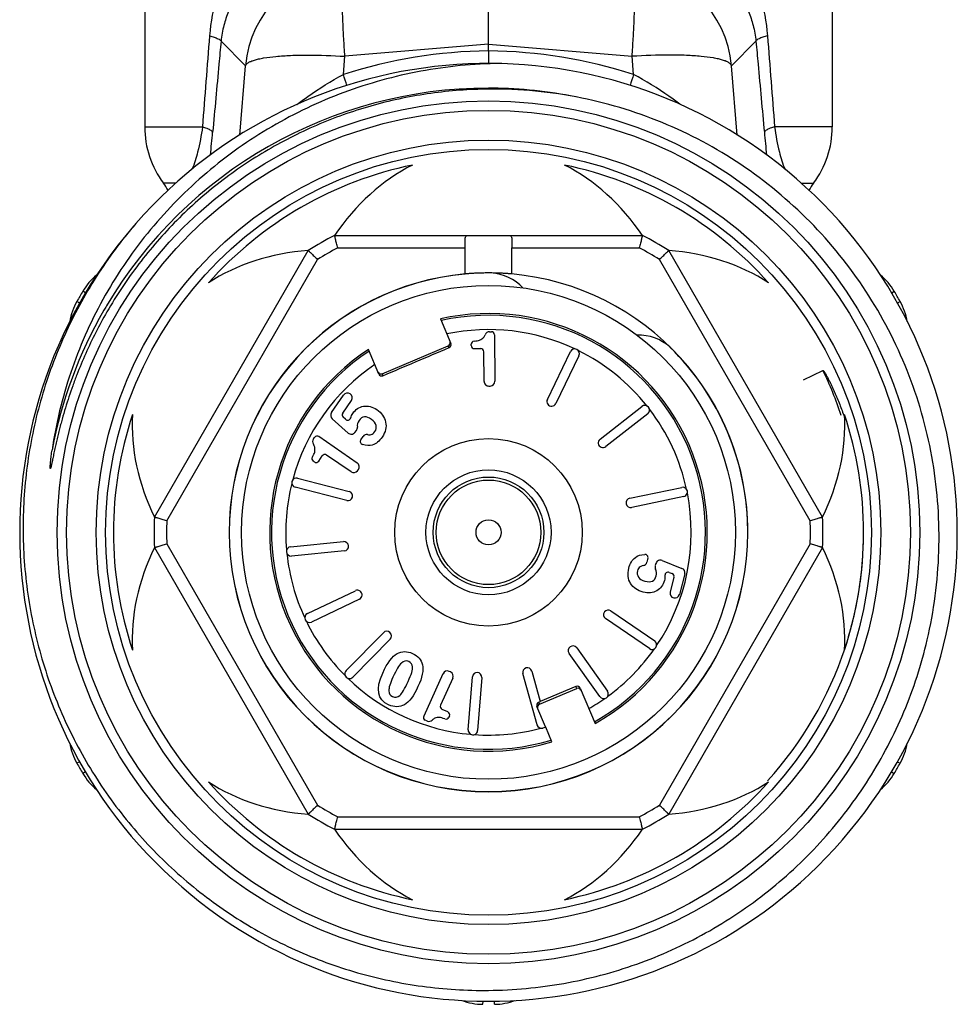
# Model space of a CAD drawing. Header units: millimetres. Extents: x 17747 to 112039, y -74980 to 446921.
# Tile 12 of 256: x 29153 to 29183, y -74508 to -74477. Entities that reach past the tile are written whole.
import ezdxf

# ---------------------------------------------------------------- set-up
doc = ezdxf.new("R2010")
doc.units = ezdxf.units.MM

msp = doc.modelspace()

# ---------------------------------------------------------------- linework, layer by layer
at = {"color": 0, "linetype": 'Continuous', "lineweight": -2}
for p, q in [((29157.075, -74473.004), (29157.075, -74480.088)), ((29179.075, -74473.004), (29179.075, -74480.088)), ((29168.075, -74477.44), (29168.075, -74474.561)), ((29160.301, -74478.131), (29159.517, -74477.35)), ((29175.849, -74478.131), (29176.633, -74477.35)), ((29168.075, -74477.44), (29163.481, -74477.83)), ((29168.075, -74477.656), (29168.075, -74477.44)), ((29168.075, -74477.44), (29172.669, -74477.83)), ((29168.075, -74477.656), (29168.075, -74478.06)), ((29163.433, -74478.41), (29163.481, -74477.83)), ((29172.716, -74478.41), (29172.669, -74477.83)), ((29160.12, -74480.349), (29160.301, -74478.131)), ((29176.03, -74480.35), (29175.849, -74478.131)), ((29157.075, -74480.088), (29158.922, -74480.088)), ((29179.075, -74480.088), (29177.228, -74480.088)), ((29158.069, -74481.888), (29157.675, -74481.888)), ((29178.075, -74481.888), (29178.475, -74481.888)), ((29163.151, -74483.559), (29172.998, -74483.559)), ((29163.25, -74483.959), (29167.327, -74483.959)), ((29167.327, -74484.793), (29167.327, -74483.959)), ((29168.823, -74484.793), (29168.823, -74483.959)), ((29168.823, -74483.959), (29172.9, -74483.959)), ((29157.386, -74492.573), (29162.309, -74484.045)), ((29157.782, -74492.688), (29162.606, -74484.331)), ((29178.368, -74492.688), (29173.543, -74484.331)), ((29178.764, -74492.573), (29173.84, -74484.045)), ((29155.181, -74485.401), (29155.092, -74485.348)), ((29180.967, -74485.402), (29181.058, -74485.348)), ((29154.997, -74485.723), (29154.906, -74485.671)), ((29181.154, -74485.722), (29181.244, -74485.671)), ((29166.534, -74486.231), (29166.868, -74487.017)), ((29168.109, -74486.639), (29168.168, -74486.639)), ((29168.269, -74486.738), (29168.282, -74488.226)), ((29164.672, -74487.986), (29166.789, -74487.087)), ((29166.815, -74487.148), (29166.789, -74487.087)), ((29167.523, -74487.083), (29167.522, -74487.041)), ((29164.567, -74487.994), (29164.233, -74487.208)), ((29167.624, -74487.182), (29167.827, -74487.18)), ((29167.936, -74488.23), (29167.928, -74487.28)), ((29169.959, -74488.808), (29170.698, -74487.276)), ((29170.968, -74487.407), (29170.229, -74488.938)), ((29164.672, -74487.986), (29164.698, -74488.047)), ((29178.155, -74488.177), (29178.776, -74487.876)), ((29168.087, -74488.378), (29168.133, -74488.378)), ((29163.054, -74489.229), (29163.44, -74488.667)), ((29163.413, -74489.246), (29163.691, -74488.84)), ((29171.645, -74490.08), (29172.985, -74489.033)), ((29173.17, -74489.269), (29171.829, -74490.316)), ((29163.582, -74489.882), (29163.077, -74489.425)), ((29163.502, -74489.443), (29163.428, -74489.377)), ((29163.874, -74490.841), (29162.647, -74489.997)), ((29163.803, -74489.86), (29163.849, -74489.798)), ((29163.989, -74490.1), (29164.061, -74489.997)), ((29162.474, -74490.072), (29162.508, -74490.023)), ((29162.641, -74490.781), (29162.756, -74490.613)), ((29163.678, -74491.126), (29162.895, -74490.587)), ((29162.502, -74490.807), (29162.467, -74490.783)), ((29163.887, -74491.087), (29163.913, -74491.049)), ((29161.966, -74491.325), (29163.613, -74491.75)), ((29163.538, -74492.041), (29161.891, -74491.615)), ((29172.594, -74491.966), (29174.26, -74491.62)), ((29174.321, -74491.913), (29172.656, -74492.26)), ((29157.782, -74493.431), (29162.606, -74501.788)), ((29161.741, -74493.518), (29163.434, -74493.355)), ((29178.368, -74493.431), (29173.543, -74501.788)), ((29157.386, -74493.545), (29162.309, -74502.073)), ((29163.463, -74493.654), (29161.77, -74493.817)), ((29178.764, -74493.545), (29173.84, -74502.073)), ((29173.176, -74493.889), (29173.144, -74494.011)), ((29173.433, -74494.051), (29173.411, -74494.125)), ((29173.633, -74493.956), (29174.264, -74494.212)), ((29173.858, -74494.34), (29173.951, -74494.378)), ((29174.353, -74494.388), (29174.183, -74495.048)), ((29174.01, -74494.495), (29173.887, -74494.972)), ((29162.28, -74495.657), (29163.816, -74494.925)), ((29163.945, -74495.195), (29162.41, -74495.928)), ((29171.99, -74495.568), (29173.392, -74496.531)), ((29173.222, -74496.779), (29171.82, -74495.815)), ((29163.518, -74497.482), (29164.71, -74496.269)), ((29164.924, -74496.479), (29163.732, -74497.692)), ((29171.639, -74498.315), (29170.652, -74496.93)), ((29170.896, -74496.756), (29171.883, -74498.14)), ((29166.86, -74497.526), (29166.818, -74497.507)), ((29169.461, -74497.498), (29169.732, -74498.475)), ((29166.619, -74497.581), (29166.002, -74498.936)), ((29166.934, -74497.725), (29166.54, -74498.589)), ((29167.427, -74499.376), (29167.561, -74497.681)), ((29167.86, -74497.704), (29167.726, -74499.4)), ((29169.627, -74499.217), (29169.172, -74497.578)), ((29169.704, -74498.56), (29170.9, -74498.052)), ((29170.874, -74497.99), (29169.732, -74498.475)), ((29170.9, -74498.052), (29170.874, -74497.99)), ((29171.005, -74498.043), (29171.485, -74499.173)), ((29169.733, -74498.478), (29169.679, -74498.502)), ((29169.679, -74498.502), (29169.704, -74498.56)), ((29166.775, -74498.806), (29166.59, -74498.722)), ((29169.902, -74499.283), (29169.626, -74498.633)), ((29166.105, -74499.093), (29166.051, -74499.069)), ((29166.824, -74498.939), (29166.807, -74498.977)), ((29169.907, -74499.295), (29169.811, -74499.321)), ((29170.104, -74499.759), (29169.907, -74499.295)), ((29154.995, -74500.397), (29154.906, -74500.447)), ((29181.153, -74500.396), (29181.244, -74500.447)), ((29155.183, -74500.716), (29155.092, -74500.77)), ((29180.968, -74500.717), (29181.058, -74500.77)), ((29163.25, -74502.159), (29172.9, -74502.159)), ((29163.151, -74502.559), (29172.998, -74502.559)), ((29167.89, -74508.054), (29167.888, -74508.158)), ((29168.26, -74508.054), (29168.261, -74508.158))]:
    msp.add_line(p, q, dxfattribs=at)
for radius in [13.8, 13.5, 12.55, 12.25, 7.9, 3, 2, 1.77, 1.673, 0.4]:
    msp.add_circle((29168.075, -74493.059), radius, dxfattribs=at)
for centre, radius, start, end in [((29163.79, -74478.44), 3.503, 95.0702, 174.9331), ((29172.36, -74478.44), 3.503, 5.0669, 84.9298), ((29168.249, -74493.405), 15.75, 90.6339, 107.8048), ((29167.901, -74493.405), 15.75, 72.1952, 89.3661), ((29168.075, -74493.059), 15, 139.2303, 138.8082), ((29109.423, -74495.407), 56.621, 17.0913, 17.4689), ((29226.735, -74495.409), 56.63, 162.5311, 162.9081), ((29168.075, -74493.059), 14.21, 90.002, 149.3478), ((29168.075, -74493.029), 14.18, 89.4131, 90.0033), ((29168.204, -74493.18), 14.302, 78.4831, 90.5187), ((29168.074, -74493.065), 14.216, 78.6748, 89.4107), ((29160.075, -74480.088), 3, 180, 216.8699), ((29176.075, -74480.088), 3, 323.1301, 0), ((29086.773, -74473.571), 72.784, 354.15434, 354.72585), ((29249.368, -74473.572), 72.775, 185.27414, 185.84724), ((29168.075, -74493.059), 12, 101.6766, 138.3234), ((29168.075, -74493.059), 12, 41.6766, 78.3234), ((29156.075, -74483.088), 2, 29.1836, 36.8699), ((29180.075, -74483.088), 2, 143.1301, 150.8636), ((29168.075, -74493.059), 10.7, 117.3956, 122.6044), ((29168.075, -74493.059), 10.7, 57.3956, 62.6044), ((29168.075, -74493.059), 10.3, 117.9331, 122.0669), ((29168.075, -74493.059), 10.3, 57.9331, 62.0669), ((29156.812, -74486.37), 2, 129.629, 149.292), ((29168.075, -74493.059), 8.3, 95.1728, 180), ((29168.075, -74493.059), 8.295, 95.1842, 180), ((29168.075, -74486.259), 1.5, 42.7113, 86.5541), ((29168.075, -74493.059), 8.3, 0, 84.8272), ((29179.338, -74486.37), 2, 30.708, 50.3124), ((29168.075, -74493.059), 15.1, 149.292, 150.708), ((29168.075, -74493.059), 15.1, 29.292, 30.708), ((29156.65, -74486.65), 2, 150.708, 170.3287), ((29168.053, -74493.047), 14.185, 149.3461, 150.007), ((29179.5, -74486.65), 2, 9.5991, 29.292), ((29168.075, -74493.059), 14.21, 150.0079, 169.3258), ((29168.075, -74493.059), 7, 299.1506, 102.7134), ((29168.075, -74493.059), 6.942, 299.202, 102.627), ((29168.075, -74493.059), 6.486, 64.7815, 101.8882), ((29168.11, -74486.789), 0.15, 90.5, 158.8914), ((29168.169, -74486.739), 0.1, 0.5, 90.5), ((29172.883, -74488.251), 1.5, 48.4459, 91.9926), ((29166.776, -74487.056), 0.1, 293.0502, 23.0616), ((29167.622, -74487.04), 0.1, 93.504, 180.5), ((29167.623, -74487.082), 0.1, 180.5, 270.5), ((29168.075, -74493.059), 8.295, 0, 45.6222), ((29168.075, -74493.059), 7, 123.2866, 286.8494), ((29168.075, -74493.059), 6.942, 123.373, 286.798), ((29167.828, -74487.28), 0.1, 0.5, 90.5), ((29170.833, -74487.341), 0.15, 334.25, 154.25), ((29168.075, -74493.059), 6.486, 38.5315, 63.7185), ((29168.075, -74493.059), 6.486, 124.1118, 164.9685), ((29164.659, -74487.955), 0.1, 202.9384, 292.9498), ((29168.056, -74493.067), 11.91, 18.3386, 25.8345), ((29168.086, -74488.228), 0.15, 180.5, 270.5), ((29168.132, -74488.228), 0.15, 270.5, 0.5), ((29163.563, -74488.752), 0.15, 325.5, 145.5), ((29170.094, -74488.873), 0.15, 154.25, 334.25), ((29173.077, -74489.151), 0.15, 308, 128), ((29168.075, -74493.059), 12, 161.6766, 198.3234), ((29163.177, -74489.314), 0.15, 145.5, 227.948), ((29163.495, -74489.302), 0.1, 145.5, 227.9551), ((29168.075, -74493.059), 6.486, 12.2815, 37.4685), ((29168.075, -74493.059), 12, 341.6766, 18.3234), ((29163.569, -74489.369), 0.1, 227.9551, 342.887), ((29162.59, -74490.08), 0.1, 55.5, 145.5), ((29163.683, -74489.77), 0.15, 227.948, 322.9906), ((29163.73, -74489.708), 0.15, 322.9906, 6.2843), ((29164.184, -74490.082), 0.15, 80.8809, 145.5), ((29162.598, -74490.157), 0.15, 145.5, 213.8914), ((29164.072, -74490.157), 0.1, 145.5, 252.8727), ((29171.737, -74490.198), 0.15, 128, 308), ((29162.839, -74490.67), 0.1, 55.5, 145.5), ((29162.524, -74490.7), 0.1, 148.504, 235.5), ((29162.559, -74490.724), 0.1, 235.5, 325.5), ((29163.789, -74490.964), 0.15, 325.5, 55.5), ((29163.763, -74491.002), 0.15, 235.5, 325.5), ((29168.075, -74493.059), 6.486, 166.0315, 184.9685), ((29161.929, -74491.47), 0.15, 75.5, 255.5), ((29163.575, -74491.896), 0.15, 255.5, 75.5), ((29168.075, -74493.059), 6.486, 326.0315, 11.2185), ((29174.29, -74491.766), 0.15, 281.75, 101.75), ((29172.625, -74492.113), 0.15, 101.75, 281.75), ((29168.075, -74493.059), 10.7, 177.3956, 182.6044), ((29168.075, -74493.059), 10.3, 177.9331, 182.0669), ((29168.075, -74493.059), 10.3, 357.9331, 2.0669), ((29168.075, -74493.059), 10.7, 357.3956, 2.6044), ((29168.41, -74493.083), 11.664, 0.7643, 1.4862), ((29168.075, -74493.059), 8.3, 180, 0), ((29168.075, -74493.059), 8.295, 180, 0), ((29168.384, -74493.083), 11.69, 358.1985, 359.7691), ((29168.4, -74493.083), 11.673, 0.0887, 0.7643), ((29168.395, -74493.083), 11.679, 359.7694, 0.0888), ((29163.449, -74493.505), 0.15, 275.5, 95.5), ((29168.375, -74493.083), 11.698, 357.9435, 358.1987), ((29161.756, -74493.668), 0.15, 95.5, 275.5), ((29168.075, -74493.059), 6.486, 186.0315, 204.9685), ((29173.079, -74493.864), 0.1, 345.5, 92.8727), ((29168.364, -74493.083), 11.71, 355.8618, 357.9431), ((29172.999, -74493.974), 0.15, 280.8809, 345.5), ((29173.577, -74494.095), 0.15, 67.948, 162.9906), ((29168.345, -74493.081), 11.729, 353.8837, 355.3589), ((29168.353, -74493.082), 11.721, 355.359, 355.862), ((29173.554, -74494.169), 0.15, 162.9906, 206.2843), ((29173.821, -74494.433), 0.1, 67.9551, 182.8871), ((29173.913, -74494.47), 0.1, 345.5, 67.9551), ((29174.208, -74494.351), 0.15, 345.5, 67.948), ((29168.327, -74493.079), 11.747, 351.9711, 353.8836), ((29168.317, -74493.078), 11.757, 351.4779, 351.9713), ((29163.88, -74495.06), 0.15, 295.5, 115.5), ((29174.037, -74495.011), 0.15, 165.5, 345.5), ((29168.309, -74493.077), 11.766, 350.1203, 351.4778), ((29168.268, -74493.068), 11.807, 341.7627, 350.1126), ((29162.345, -74495.792), 0.15, 115.5, 295.5), ((29171.905, -74495.692), 0.15, 55.5, 235.5), ((29168.075, -74493.059), 6.486, 206.0315, 224.9685), ((29164.817, -74496.374), 0.15, 315.5, 135.5), ((29173.307, -74496.655), 0.15, 235.5, 55.5), ((29170.774, -74496.843), 0.15, 35.5, 215.5), ((29168.075, -74493.059), 6.486, 306.0315, 324.9685), ((29168.26, -74493.064), 11.816, 317.7447, 341.759), ((29163.625, -74497.587), 0.15, 135.5, 315.5), ((29166.756, -74497.644), 0.15, 65.5, 155.5), ((29166.798, -74497.663), 0.15, 335.5, 65.5), ((29167.71, -74497.692), 0.15, 355.5, 175.5), ((29169.317, -74497.538), 0.15, 15.5, 195.5), ((29168.075, -74493.059), 6.486, 226.0315, 264.9685), ((29170.913, -74498.082), 0.1, 22.9368, 112.9569), ((29171.761, -74498.227), 0.15, 215.5, 35.5), ((29169.718, -74498.594), 0.1, 113.0431, 203.0632), ((29168.075, -74493.059), 6.486, 299.6402, 304.9685), ((29166.631, -74498.631), 0.1, 155.5, 245.5), ((29166.733, -74498.897), 0.1, 335.5, 65.5), ((29166.093, -74498.978), 0.1, 155.5, 245.5), ((29166.168, -74498.957), 0.15, 245.5, 313.8914), ((29166.716, -74498.935), 0.1, 248.504, 335.5), ((29167.577, -74499.388), 0.15, 175.5, 355.5), ((29168.075, -74493.059), 6.486, 266.0315, 284.9685), ((29169.771, -74499.177), 0.15, 195.5, 285.5), ((29156.65, -74499.469), 2, 189.5598, 209.292), ((29179.5, -74499.469), 2, 330.708, 350.3043), ((29168.075, -74493.059), 15.1, 209.292, 210.708), ((29168.075, -74493.059), 15.1, 329.292, 330.708), ((29156.812, -74499.749), 2, 210.708, 230.3412), ((29179.338, -74499.749), 2, 309.7718, 329.292), ((29168.075, -74493.059), 12, 221.6766, 258.3234), ((29168.075, -74493.059), 12, 281.6766, 318.3234), ((29168.075, -74493.059), 10.3, 237.9331, 242.0669), ((29168.075, -74493.059), 10.3, 297.9331, 302.0669), ((29168.075, -74493.059), 10.7, 237.3956, 242.6044), ((29168.075, -74493.059), 10.7, 297.3956, 302.6044), ((29167.913, -74506.158), 2, 249.737, 269.292), ((29168.237, -74506.158), 2, 270.708, 290.2622)]:
    msp.add_arc(centre, radius, start, end, dxfattribs=at)
for centre, major_axis, ratio, start_param, end_param in [((29168.075, -74488.543), (0, -7.823), 0.816497, -2.751544, -2.261468), ((29168.075, -74488.543), (0, -7.823), 0.816497, 2.261468, 2.751544), ((29164.163, -74490.801), (6.775, -3.911), 0.816497, -4.021717, -3.531642), ((29171.986, -74490.801), (6.775, 3.911), 0.816497, 0.390049, 0.880125), ((29166.75, -74486.995), (0.0391, -0.0921), 0.999848, 0, 1.387806), ((29164.633, -74487.893), (-0.0391, 0.0921), 0.999848, 7.853982, 9.424778), ((29164.163, -74490.801), (6.775, -3.911), 0.816497, -2.751544, -2.261468), ((29171.986, -74490.801), (6.775, 3.911), 0.816497, -0.880125, -0.390049), ((29164.163, -74495.317), (6.775, 3.911), 0.816497, -4.021717, -3.531642), ((29171.986, -74495.317), (6.775, -3.911), 0.816497, 0.390049, 0.880125), ((29170.939, -74498.144), (0.0391, -0.0921), 0.999848, 7.853982, 9.424778), ((29169.743, -74498.652), (-0.0391, 0.0921), 0.999848, 6.283185, 7.670991), ((29164.163, -74495.317), (6.775, 3.911), 0.816497, -2.751544, -2.261468), ((29171.986, -74495.317), (6.775, -3.911), 0.816497, -0.880125, -0.390049), ((29168.075, -74497.576), (0, -7.823), 0.816497, -0.880125, -0.390049), ((29168.075, -74497.576), (0, -7.823), 0.816497, 0.390049, 0.880125)]:
    msp.add_ellipse(centre, major_axis=major_axis, ratio=ratio, start_param=start_param, end_param=end_param, dxfattribs=at)
for points, knots in [([(29161.508, -74473.004), (29161.18, -74473.216), (29160.725, -74473.6), (29160.222, -74474.206), (29159.774, -74474.888), (29159.346, -74475.872), (29159.183, -74476.73), (29159.149, -74477.176)], [0, 0, 0, 0, 0.236383, 0.355525, 0.47665, 0.72911, 1, 1, 1, 1]), ([(29174.642, -74473.004), (29174.97, -74473.216), (29175.424, -74473.6), (29175.928, -74474.206), (29176.375, -74474.888), (29176.804, -74475.872), (29176.966, -74476.73), (29177.001, -74477.176)], [0, 0, 0, 0, 0.236383, 0.355525, 0.47665, 0.72911, 1, 1, 1, 1]), ([(29161.324, -74474.728), (29161.101, -74474.845), (29160.678, -74475.127), (29160.134, -74475.69), (29159.786, -74476.283), (29159.591, -74476.853), (29159.533, -74477.178), (29159.517, -74477.35)], [0, 0, 0, 0, 0.227856, 0.45619, 0.703057, 0.843391, 1, 1, 1, 1]), ([(29174.826, -74474.728), (29175.049, -74474.845), (29175.472, -74475.127), (29176.015, -74475.69), (29176.364, -74476.283), (29176.559, -74476.853), (29176.616, -74477.178), (29176.633, -74477.35)], [0, 0, 0, 0, 0.227856, 0.45619, 0.703057, 0.843391, 1, 1, 1, 1]), ([(29163.481, -74477.83), (29163.467, -74477.64), (29163.443, -74477.271), (29163.416, -74476.74), (29163.399, -74476.256), (29163.392, -74475.836), (29163.396, -74475.53), (29163.405, -74475.325), (29163.415, -74475.204), (29163.426, -74475.107), (29163.441, -74475.032), (29163.456, -74474.982), (29163.471, -74474.956), (29163.481, -74474.951)], [0, 0, 0, 0, 0.197448, 0.383206, 0.551789, 0.698562, 0.819359, 0.86896, 0.910905, 0.944973, 0.971014, 0.989114, 1, 1, 1, 1]), ([(29172.669, -74477.83), (29172.683, -74477.64), (29172.707, -74477.271), (29172.734, -74476.74), (29172.751, -74476.256), (29172.757, -74475.836), (29172.754, -74475.53), (29172.744, -74475.325), (29172.735, -74475.204), (29172.723, -74475.107), (29172.709, -74475.032), (29172.694, -74474.982), (29172.678, -74474.956), (29172.669, -74474.951)], [0, 0, 0, 0, 0.197448, 0.383206, 0.551789, 0.698562, 0.819359, 0.86896, 0.910905, 0.944973, 0.971014, 0.989114, 1, 1, 1, 1]), ([(29159.149, -74477.176), (29159.2, -74477.19), (29159.29, -74477.216), (29159.406, -74477.26), (29159.48, -74477.299), (29159.514, -74477.334), (29159.517, -74477.35)], [0, 0, 0, 0, 0.384383, 0.679056, 0.881179, 1, 1, 1, 1]), ([(29159.517, -74477.35), (29159.495, -74477.593), (29159.405, -74478.564), (29159.316, -74479.534), (29159.249, -74480.262)], [0, 0, 0, 0, 0.250129, 1, 1, 1, 1]), ([(29177.001, -74477.176), (29176.949, -74477.19), (29176.859, -74477.216), (29176.744, -74477.26), (29176.67, -74477.299), (29176.636, -74477.334), (29176.633, -74477.35)], [0, 0, 0, 0, 0.384383, 0.679056, 0.881179, 1, 1, 1, 1]), ([(29176.633, -74477.35), (29176.655, -74477.593), (29176.744, -74478.564), (29176.834, -74479.534), (29176.901, -74480.262)], [0, 0, 0, 0, 0.250129, 1, 1, 1, 1]), ([(29160.301, -74478.131), (29160.313, -74478.089), (29160.377, -74478.035), (29160.477, -74477.986), (29160.59, -74477.946), (29160.726, -74477.911), (29160.956, -74477.866), (29161.297, -74477.825), (29161.765, -74477.796), (29162.502, -74477.783), (29163.081, -74477.804), (29163.481, -74477.83)], [0, 0, 0, 0, 0.039817, 0.069007, 0.10527, 0.148712, 0.19925, 0.320444, 0.465743, 0.630843, 1, 1, 1, 1]), ([(29175.849, -74478.131), (29175.836, -74478.089), (29175.773, -74478.035), (29175.672, -74477.986), (29175.56, -74477.946), (29175.423, -74477.911), (29175.194, -74477.866), (29174.852, -74477.825), (29174.385, -74477.796), (29173.648, -74477.783), (29173.069, -74477.804), (29172.669, -74477.83)], [0, 0, 0, 0, 0.039817, 0.069007, 0.10527, 0.148712, 0.19925, 0.320444, 0.465743, 0.630843, 1, 1, 1, 1]), ([(29168.286, -74478.061), (29167.436, -74478.081), (29165.735, -74478.266), (29163.271, -74478.976), (29161.348, -74479.912), (29159.926, -74480.851), (29158.591, -74481.91), (29157.104, -74483.447), (29155.909, -74485.221), (29155.153, -74486.748), (29154.536, -74488.336), (29154.235, -74489.586), (29154.111, -74490.427)], [0, 0, 0, 0, 0.124979, 0.249957, 0.37493, 0.437476, 0.500021, 0.624989, 0.749955, 0.812492, 0.87504, 1, 1, 1, 1]), ([(29161.944, -74479.373), (29162.058, -74479.285), (29162.534, -74478.933), (29163.038, -74478.619), (29163.433, -74478.41)], [0, 0, 0, 0, 0.24471, 1, 1, 1, 1]), ([(29174.196, -74479.366), (29174.082, -74479.278), (29173.609, -74478.929), (29173.108, -74478.618), (29172.716, -74478.41)], [0, 0, 0, 0, 0.244791, 1, 1, 1, 1]), ([(29168.075, -74478.879), (29167.459, -74478.885), (29166.225, -74478.976), (29164.41, -74479.351), (29162.659, -74479.958), (29161.001, -74480.787), (29159.464, -74481.824), (29158.075, -74483.051), (29156.857, -74484.447), (29156.172, -74485.476), (29155.864, -74486.009)], [0, 0, 0, 0, 0.125039, 0.250061, 0.375073, 0.500072, 0.625063, 0.750047, 0.875026, 1, 1, 1, 1]), ([(29182.111, -74496.503), (29182.328, -74495.575), (29182.579, -74493.669), (29182.384, -74490.796), (29181.625, -74488.018), (29180.329, -74485.445), (29178.549, -74483.181), (29176.353, -74481.317), (29173.83, -74479.928), (29171.994, -74479.357), (29171.06, -74479.166)], [0, 0, 0, 0, 0.125004, 0.250009, 0.375009, 0.50001, 0.625011, 0.750011, 0.875, 1, 1, 1, 1]), ([(29158.922, -74480.088), (29158.887, -74480.359), (29158.8, -74480.818), (29158.662, -74481.263), (29158.593, -74481.443)], [0, 0, 0, 0, 0.587244, 1, 1, 1, 1]), ([(29158.922, -74480.088), (29158.968, -74480.101), (29159.048, -74480.128), (29159.15, -74480.171), (29159.217, -74480.211), (29159.246, -74480.246), (29159.249, -74480.262)], [0, 0, 0, 0, 0.378625, 0.670226, 0.873611, 1, 1, 1, 1]), ([(29177.228, -74480.088), (29177.182, -74480.101), (29177.102, -74480.128), (29176.999, -74480.171), (29176.932, -74480.211), (29176.903, -74480.246), (29176.901, -74480.262)], [0, 0, 0, 0, 0.378625, 0.670226, 0.873611, 1, 1, 1, 1]), ([(29177.228, -74480.088), (29177.263, -74480.359), (29177.35, -74480.819), (29177.488, -74481.265), (29177.558, -74481.445)], [0, 0, 0, 0, 0.58743, 1, 1, 1, 1]), ([(29156.787, -74483.181), (29156.327, -74483.717), (29155.482, -74484.857), (29154.469, -74486.727), (29153.73, -74488.722), (29153.282, -74490.801), (29153.132, -74492.923), (29153.286, -74495.045), (29153.74, -74497.123), (29154.485, -74499.116), (29155.507, -74500.982), (29156.785, -74502.683), (29158.293, -74504.184), (29160, -74505.453), (29161.872, -74506.464), (29163.87, -74507.195), (29165.952, -74507.632), (29167.368, -74507.72), (29168.075, -74507.713)], [0, 0, 0, 0, 0.062494, 0.125002, 0.187498, 0.249999, 0.3125, 0.375, 0.437499, 0.499998, 0.562499, 0.625002, 0.687503, 0.750001, 0.812501, 0.874997, 0.937507, 1, 1, 1, 1]), ([(29163.25, -74483.959), (29163.243, -74483.934), (29163.231, -74483.883), (29163.213, -74483.81), (29163.196, -74483.742), (29163.183, -74483.69), (29163.174, -74483.653), (29163.169, -74483.629), (29163.164, -74483.609), (29163.159, -74483.592), (29163.156, -74483.58), (29163.155, -74483.572), (29163.153, -74483.567), (29163.153, -74483.564), (29163.152, -74483.561), (29163.151, -74483.56), (29163.152, -74483.559), (29163.151, -74483.559)], [0, 0, 0, 0, 0.192194, 0.37797, 0.549967, 0.701873, 0.768403, 0.827666, 0.878994, 0.921856, 0.955733, 0.969154, 0.980187, 0.98881, 0.995001, 0.998738, 1, 1, 1, 1]), ([(29167.325, -74483.766), (29167.325, -74483.736), (29167.325, -74483.695), (29167.332, -74483.643), (29167.34, -74483.606), (29167.359, -74483.575), (29167.388, -74483.561), (29167.404, -74483.559), (29167.412, -74483.559)], [0, 0, 0, 0, 0.351227, 0.497304, 0.621768, 0.815461, 0.903944, 1, 1, 1, 1]), ([(29168.738, -74483.559), (29168.746, -74483.559), (29168.762, -74483.561), (29168.791, -74483.575), (29168.809, -74483.606), (29168.818, -74483.643), (29168.824, -74483.695), (29168.825, -74483.736), (29168.825, -74483.766)], [0, 0, 0, 0, 0.096056, 0.184539, 0.378232, 0.502696, 0.648773, 1, 1, 1, 1]), ([(29172.998, -74483.559), (29172.998, -74483.559), (29172.998, -74483.56), (29172.998, -74483.561), (29172.997, -74483.564), (29172.996, -74483.567), (29172.995, -74483.572), (29172.993, -74483.58), (29172.99, -74483.592), (29172.986, -74483.609), (29172.981, -74483.629), (29172.975, -74483.653), (29172.966, -74483.69), (29172.954, -74483.742), (29172.937, -74483.81), (29172.919, -74483.883), (29172.906, -74483.934), (29172.9, -74483.959)], [0, 0, 0, 0, 0.001262, 0.004999, 0.01119, 0.019813, 0.030846, 0.044267, 0.078144, 0.121006, 0.172334, 0.231597, 0.298127, 0.450033, 0.62203, 0.807806, 1, 1, 1, 1]), ([(29167.327, -74483.959), (29167.327, -74483.926), (29167.326, -74483.861), (29167.325, -74483.797), (29167.325, -74483.766)], [0, 0, 0, 0, 0.516422, 1, 1, 1, 1]), ([(29168.825, -74483.766), (29168.825, -74483.797), (29168.824, -74483.861), (29168.823, -74483.926), (29168.823, -74483.959)], [0, 0, 0, 0, 0.483578, 1, 1, 1, 1]), ([(29162.309, -74484.045), (29162.309, -74484.046), (29162.31, -74484.046), (29162.311, -74484.047), (29162.313, -74484.049), (29162.315, -74484.051), (29162.319, -74484.054), (29162.325, -74484.06), (29162.333, -74484.069), (29162.346, -74484.081), (29162.361, -74484.095), (29162.379, -74484.112), (29162.407, -74484.138), (29162.445, -74484.176), (29162.496, -74484.224), (29162.55, -74484.276), (29162.588, -74484.312), (29162.606, -74484.331)], [0, 0, 0, 0, 0.001262, 0.004999, 0.01119, 0.019813, 0.030846, 0.044267, 0.078144, 0.121006, 0.172334, 0.231597, 0.298127, 0.450033, 0.62203, 0.807806, 1, 1, 1, 1]), ([(29173.543, -74484.331), (29173.562, -74484.312), (29173.599, -74484.276), (29173.654, -74484.224), (29173.704, -74484.176), (29173.743, -74484.138), (29173.771, -74484.112), (29173.788, -74484.095), (29173.804, -74484.081), (29173.816, -74484.069), (29173.825, -74484.06), (29173.831, -74484.054), (29173.834, -74484.051), (29173.837, -74484.049), (29173.839, -74484.047), (29173.839, -74484.046), (29173.84, -74484.046), (29173.84, -74484.045)], [0, 0, 0, 0, 0.192194, 0.37797, 0.549967, 0.701873, 0.768403, 0.827666, 0.878994, 0.921856, 0.955733, 0.969154, 0.980187, 0.98881, 0.995001, 0.998738, 1, 1, 1, 1]), ([(29168.825, -74484.793), (29168.825, -74484.793), (29168.824, -74484.793), (29168.824, -74484.793), (29168.823, -74484.793), (29168.82, -74484.793), (29168.816, -74484.793), (29168.81, -74484.792), (29168.802, -74484.792), (29168.792, -74484.791), (29168.78, -74484.79), (29168.762, -74484.788), (29168.734, -74484.786), (29168.696, -74484.783), (29168.653, -74484.78), (29168.603, -74484.777), (29168.549, -74484.774), (29168.468, -74484.77), (29168.358, -74484.765), (29168.219, -74484.762), (29168.075, -74484.76), (29167.93, -74484.762), (29167.791, -74484.765), (29167.682, -74484.77), (29167.601, -74484.774), (29167.546, -74484.777), (29167.497, -74484.78), (29167.453, -74484.783), (29167.416, -74484.786), (29167.388, -74484.788), (29167.369, -74484.79), (29167.358, -74484.791), (29167.348, -74484.792), (29167.34, -74484.792), (29167.334, -74484.793), (29167.329, -74484.793), (29167.327, -74484.793), (29167.326, -74484.793), (29167.325, -74484.793), (29167.325, -74484.793), (29167.325, -74484.793)], [0, 0, 0, 0, 0.000155, 0.000609, 0.001364, 0.00242, 0.005429, 0.009633, 0.015027, 0.021596, 0.029317, 0.038171, 0.05919, 0.08446, 0.113715, 0.146679, 0.18304, 0.222435, 0.308822, 0.402539, 0.500004, 0.597467, 0.691184, 0.777572, 0.816966, 0.853326, 0.886289, 0.915544, 0.940814, 0.961833, 0.970685, 0.978406, 0.984973, 0.990367, 0.994571, 0.99758, 0.998635, 0.99939, 0.999845, 1, 1, 1, 1]), ([(29155.864, -74486.009), (29155.74, -74486.224), (29155.503, -74486.66), (29155.182, -74487.332), (29154.943, -74487.904), (29154.77, -74488.369), (29154.648, -74488.721), (29154.536, -74489.075), (29154.449, -74489.373), (29154.385, -74489.613), (29154.338, -74489.793), (29154.293, -74489.973), (29154.251, -74490.154), (29154.21, -74490.336), (29154.178, -74490.487), (29154.152, -74490.609), (29154.137, -74490.685), (29154.124, -74490.745), (29154.115, -74490.791), (29154.105, -74490.836), (29154.095, -74490.882), (29154.087, -74490.919), (29154.08, -74490.95), (29154.075, -74490.968), (29154.071, -74490.983), (29154.068, -74490.994), (29154.065, -74491.003), (29154.063, -74491.011), (29154.061, -74491.016), (29154.057, -74491.018), (29154.054, -74491.018), (29154.052, -74491.014), (29154.052, -74491.01), (29154.052, -74491.004), (29154.051, -74490.998), (29154.051, -74490.99), (29154.051, -74490.981), (29154.051, -74490.969), (29154.052, -74490.954), (29154.053, -74490.927), (29154.056, -74490.888), (29154.06, -74490.842), (29154.064, -74490.796), (29154.069, -74490.75), (29154.076, -74490.688), (29154.089, -74490.581), (29154.102, -74490.489), (29154.111, -74490.427)], [0, 0, 0, 0, 0.125102, 0.250203, 0.375303, 0.437858, 0.500413, 0.562966, 0.625519, 0.656796, 0.688071, 0.719346, 0.75062, 0.781892, 0.813161, 0.828794, 0.844424, 0.852238, 0.86005, 0.867861, 0.875669, 0.883471, 0.887369, 0.891259, 0.893207, 0.895133, 0.897081, 0.898069, 0.898984, 0.899815, 0.900137, 0.900486, 0.901495, 0.902539, 0.90347, 0.904404, 0.906354, 0.908293, 0.910232, 0.914123, 0.921914, 0.929713, 0.937516, 0.945323, 0.953131, 0.968751, 1, 1, 1, 1]), ([(29178.776, -74487.876), (29178.784, -74487.878), (29178.796, -74487.893), (29178.811, -74487.913), (29178.826, -74487.935), (29178.844, -74487.965), (29178.867, -74488.003), (29178.893, -74488.05), (29178.918, -74488.096), (29178.951, -74488.159), (29178.991, -74488.237), (29179.038, -74488.333), (29179.083, -74488.429), (29179.127, -74488.525), (29179.184, -74488.655), (29179.253, -74488.817), (29179.331, -74489.015), (29179.406, -74489.214), (29179.452, -74489.347), (29179.475, -74489.414)], [0, 0, 0, 0, 0.014835, 0.030379, 0.045973, 0.061583, 0.092826, 0.124084, 0.155349, 0.18662, 0.24917, 0.311728, 0.37429, 0.436856, 0.499424, 0.624562, 0.749705, 0.874851, 1, 1, 1, 1]), ([(29157.782, -74492.688), (29157.756, -74492.681), (29157.706, -74492.666), (29157.634, -74492.645), (29157.567, -74492.626), (29157.515, -74492.611), (29157.478, -74492.6), (29157.455, -74492.593), (29157.435, -74492.587), (29157.418, -74492.582), (29157.406, -74492.579), (29157.398, -74492.577), (29157.394, -74492.575), (29157.391, -74492.574), (29157.388, -74492.574), (29157.387, -74492.574), (29157.386, -74492.573), (29157.386, -74492.573)], [0, 0, 0, 0, 0.192194, 0.37797, 0.549967, 0.701873, 0.768403, 0.827666, 0.878994, 0.921856, 0.955733, 0.969154, 0.980187, 0.98881, 0.995001, 0.998738, 1, 1, 1, 1]), ([(29178.764, -74492.573), (29178.764, -74492.573), (29178.763, -74492.574), (29178.762, -74492.574), (29178.759, -74492.574), (29178.756, -74492.575), (29178.751, -74492.577), (29178.744, -74492.579), (29178.732, -74492.582), (29178.715, -74492.587), (29178.695, -74492.593), (29178.671, -74492.6), (29178.635, -74492.611), (29178.583, -74492.626), (29178.516, -74492.645), (29178.443, -74492.666), (29178.394, -74492.681), (29178.368, -74492.688)], [0, 0, 0, 0, 0.001262, 0.004999, 0.01119, 0.019813, 0.030846, 0.044267, 0.078144, 0.121006, 0.172334, 0.231597, 0.298127, 0.450033, 0.62203, 0.807806, 1, 1, 1, 1]), ([(29157.386, -74493.545), (29157.386, -74493.546), (29157.387, -74493.545), (29157.388, -74493.545), (29157.391, -74493.544), (29157.394, -74493.543), (29157.398, -74493.542), (29157.406, -74493.54), (29157.418, -74493.536), (29157.435, -74493.531), (29157.455, -74493.525), (29157.478, -74493.518), (29157.515, -74493.508), (29157.567, -74493.493), (29157.634, -74493.473), (29157.706, -74493.452), (29157.756, -74493.438), (29157.782, -74493.431)], [0, 0, 0, 0, 0.001262, 0.004999, 0.01119, 0.019813, 0.030846, 0.044267, 0.078144, 0.121006, 0.172334, 0.231597, 0.298127, 0.450033, 0.62203, 0.807806, 1, 1, 1, 1]), ([(29178.764, -74493.545), (29178.764, -74493.546), (29178.763, -74493.545), (29178.762, -74493.545), (29178.759, -74493.544), (29178.756, -74493.543), (29178.751, -74493.542), (29178.744, -74493.54), (29178.732, -74493.536), (29178.715, -74493.531), (29178.695, -74493.525), (29178.671, -74493.518), (29178.635, -74493.508), (29178.583, -74493.493), (29178.516, -74493.473), (29178.443, -74493.452), (29178.394, -74493.438), (29178.368, -74493.431)], [0, 0, 0, 0, 0.001262, 0.004999, 0.01119, 0.019813, 0.030846, 0.044267, 0.078144, 0.121006, 0.172334, 0.231597, 0.298127, 0.450033, 0.62203, 0.807806, 1, 1, 1, 1]), ([(29168.075, -74507.713), (29168.88, -74507.704), (29170.494, -74507.554), (29172.841, -74506.934), (29175.054, -74505.935), (29177.071, -74504.584), (29178.838, -74502.917), (29180.303, -74500.981), (29181.427, -74498.829), (29181.927, -74497.288), (29182.111, -74496.503)], [0, 0, 0, 0, 0.124999, 0.250001, 0.375002, 0.500002, 0.625003, 0.750004, 0.875002, 1, 1, 1, 1]), ([(29162.606, -74501.788), (29162.588, -74501.806), (29162.55, -74501.842), (29162.496, -74501.894), (29162.445, -74501.943), (29162.407, -74501.98), (29162.379, -74502.006), (29162.361, -74502.023), (29162.346, -74502.038), (29162.333, -74502.05), (29162.325, -74502.058), (29162.319, -74502.064), (29162.315, -74502.067), (29162.313, -74502.07), (29162.311, -74502.071), (29162.31, -74502.072), (29162.309, -74502.073), (29162.309, -74502.073)], [0, 0, 0, 0, 0.192194, 0.37797, 0.549967, 0.701873, 0.768403, 0.827666, 0.878994, 0.921856, 0.955733, 0.969154, 0.980187, 0.98881, 0.995001, 0.998738, 1, 1, 1, 1]), ([(29173.84, -74502.073), (29173.84, -74502.073), (29173.839, -74502.072), (29173.839, -74502.071), (29173.837, -74502.07), (29173.834, -74502.067), (29173.831, -74502.064), (29173.825, -74502.058), (29173.816, -74502.05), (29173.804, -74502.038), (29173.788, -74502.023), (29173.771, -74502.006), (29173.743, -74501.98), (29173.704, -74501.943), (29173.654, -74501.894), (29173.599, -74501.842), (29173.562, -74501.806), (29173.543, -74501.788)], [0, 0, 0, 0, 0.001262, 0.004999, 0.01119, 0.019813, 0.030846, 0.044267, 0.078144, 0.121006, 0.172334, 0.231597, 0.298127, 0.450033, 0.62203, 0.807806, 1, 1, 1, 1]), ([(29163.151, -74502.559), (29163.152, -74502.559), (29163.151, -74502.558), (29163.152, -74502.557), (29163.153, -74502.554), (29163.153, -74502.551), (29163.155, -74502.547), (29163.156, -74502.539), (29163.159, -74502.527), (29163.164, -74502.51), (29163.169, -74502.489), (29163.174, -74502.466), (29163.183, -74502.429), (29163.196, -74502.376), (29163.213, -74502.309), (29163.231, -74502.235), (29163.243, -74502.185), (29163.25, -74502.159)], [0, 0, 0, 0, 0.001262, 0.004999, 0.01119, 0.019813, 0.030846, 0.044267, 0.078144, 0.121006, 0.172334, 0.231597, 0.298127, 0.450033, 0.62203, 0.807806, 1, 1, 1, 1]), ([(29172.9, -74502.159), (29172.906, -74502.185), (29172.919, -74502.235), (29172.937, -74502.309), (29172.954, -74502.376), (29172.966, -74502.429), (29172.975, -74502.466), (29172.981, -74502.489), (29172.986, -74502.51), (29172.99, -74502.527), (29172.993, -74502.539), (29172.995, -74502.547), (29172.996, -74502.551), (29172.997, -74502.554), (29172.998, -74502.557), (29172.998, -74502.558), (29172.998, -74502.559), (29172.998, -74502.559)], [0, 0, 0, 0, 0.192194, 0.37797, 0.549967, 0.701873, 0.768403, 0.827666, 0.878994, 0.921856, 0.955733, 0.969154, 0.980187, 0.98881, 0.995001, 0.998738, 1, 1, 1, 1])]:
    msp.add_open_spline(points, degree=3, knots=knots, dxfattribs=at)
for points in [[(29159.149, -74477.176), (29159.073, -74478.147), (29158.998, -74479.117), (29158.922, -74480.088)], [(29177.001, -74477.176), (29177.076, -74478.147), (29177.152, -74479.117), (29177.228, -74480.088)], [(29167.789, -74486.91), (29167.842, -74486.888), (29167.886, -74486.859), (29167.92, -74486.822)], [(29167.92, -74486.822), (29167.939, -74486.8), (29167.956, -74486.772), (29167.97, -74486.735)], [(29164.698, -74488.047), (29165.404, -74487.748), (29166.11, -74487.448), (29166.815, -74487.148)], [(29167.616, -74486.94), (29167.692, -74486.936), (29167.75, -74486.926), (29167.789, -74486.91)], [(29163.735, -74489.254), (29163.822, -74489.127), (29163.937, -74489.05), (29164.079, -74489.025)], [(29164.079, -74489.025), (29164.22, -74489.001), (29164.361, -74489.036), (29164.501, -74489.132)], [(29163.665, -74489.399), (29163.681, -74489.347), (29163.704, -74489.299), (29163.735, -74489.254)], [(29164.332, -74489.446), (29164.162, -74489.329), (29164.028, -74489.341), (29163.932, -74489.481)], [(29164.501, -74489.132), (29164.656, -74489.238), (29164.749, -74489.372), (29164.784, -74489.533)], [(29163.932, -74489.481), (29163.888, -74489.545), (29163.87, -74489.616), (29163.879, -74489.692)], [(29164.479, -74489.638), (29164.464, -74489.567), (29164.415, -74489.503), (29164.332, -74489.446)], [(29164.438, -74489.838), (29164.481, -74489.776), (29164.495, -74489.71), (29164.479, -74489.638)], [(29164.784, -74489.533), (29164.819, -74489.693), (29164.781, -74489.852), (29164.673, -74490.009)], [(29164.208, -74489.934), (29164.252, -74489.941), (29164.288, -74489.941), (29164.316, -74489.934)], [(29164.316, -74489.934), (29164.363, -74489.922), (29164.402, -74489.89), (29164.438, -74489.838)], [(29162.516, -74490.331), (29162.509, -74490.303), (29162.495, -74490.273), (29162.474, -74490.24)], [(29164.357, -74490.265), (29164.266, -74490.294), (29164.161, -74490.289), (29164.042, -74490.253)], [(29164.673, -74490.009), (29164.583, -74490.141), (29164.478, -74490.227), (29164.357, -74490.265)], [(29162.439, -74490.648), (29162.479, -74490.583), (29162.504, -74490.53), (29162.513, -74490.489)], [(29162.513, -74490.489), (29162.526, -74490.433), (29162.526, -74490.38), (29162.516, -74490.331)], [(29172.774, -74493.861), (29172.85, -74493.803), (29172.95, -74493.771), (29173.074, -74493.765)], [(29172.564, -74494.209), (29172.604, -74494.054), (29172.674, -74493.938), (29172.774, -74493.861)], [(29172.623, -74494.695), (29172.535, -74494.556), (29172.517, -74494.393), (29172.564, -74494.209)], [(29172.844, -74494.29), (29172.825, -74494.362), (29172.834, -74494.429), (29172.874, -74494.491)], [(29172.925, -74494.158), (29172.886, -74494.185), (29172.86, -74494.229), (29172.844, -74494.29)], [(29173.027, -74494.121), (29172.984, -74494.129), (29172.95, -74494.142), (29172.925, -74494.158)], [(29173.442, -74494.452), (29173.461, -74494.377), (29173.453, -74494.304), (29173.42, -74494.236)], [(29173.026, -74494.975), (29172.844, -74494.928), (29172.711, -74494.834), (29172.623, -74494.695)], [(29172.874, -74494.491), (29172.912, -74494.553), (29172.98, -74494.597), (29173.077, -74494.622)], [(29173.077, -74494.622), (29173.277, -74494.674), (29173.399, -74494.617), (29173.442, -74494.452)], [(29173.705, -74494.597), (29173.666, -74494.747), (29173.584, -74494.859), (29173.46, -74494.93)], [(29173.721, -74494.438), (29173.724, -74494.492), (29173.718, -74494.545), (29173.705, -74494.597)], [(29173.46, -74494.93), (29173.335, -74495.001), (29173.191, -74495.017), (29173.026, -74494.975)], [(29165.152, -74496.939), (29165.308, -74496.854), (29165.473, -74496.853), (29165.645, -74496.931)], [(29165.645, -74496.931), (29165.817, -74497.009), (29165.922, -74497.131), (29165.962, -74497.298)], [(29164.69, -74497.559), (29164.841, -74497.229), (29164.995, -74497.023), (29165.152, -74496.939)], [(29165.286, -74497.239), (29165.214, -74497.308), (29165.125, -74497.461), (29165.017, -74497.696)], [(29165.521, -74497.194), (29165.435, -74497.155), (29165.357, -74497.169), (29165.286, -74497.239)], [(29165.646, -74497.366), (29165.636, -74497.284), (29165.595, -74497.228), (29165.521, -74497.194)], [(29164.88, -74498.578), (29164.52, -74498.414), (29164.456, -74498.073), (29164.69, -74497.559)], [(29165.505, -74497.828), (29165.609, -74497.601), (29165.656, -74497.448), (29165.646, -74497.366)], [(29165.962, -74497.298), (29166.003, -74497.465), (29165.955, -74497.697), (29165.819, -74497.993)], [(29165.017, -74497.696), (29164.927, -74497.895), (29164.883, -74498.039), (29164.884, -74498.128)], [(29165.238, -74498.276), (29165.31, -74498.212), (29165.398, -74498.063), (29165.505, -74497.828)], [(29164.884, -74498.128), (29164.886, -74498.217), (29164.926, -74498.279), (29165.004, -74498.315)], [(29165.819, -74497.993), (29165.682, -74498.294), (29165.538, -74498.487), (29165.384, -74498.573)], [(29165.004, -74498.315), (29165.089, -74498.353), (29165.166, -74498.34), (29165.238, -74498.276)], [(29165.384, -74498.573), (29165.23, -74498.658), (29165.062, -74498.661), (29164.88, -74498.578)], [(29166.353, -74499.008), (29166.327, -74499.019), (29166.3, -74499.038), (29166.272, -74499.065)], [(29166.51, -74498.983), (29166.452, -74498.98), (29166.4, -74498.989), (29166.353, -74499.008)], [(29166.679, -74499.028), (29166.608, -74499), (29166.552, -74498.985), (29166.51, -74498.983)]]:
    msp.add_open_spline(points, degree=3, dxfattribs=at)

doc.saveas('drawing.dxf')
